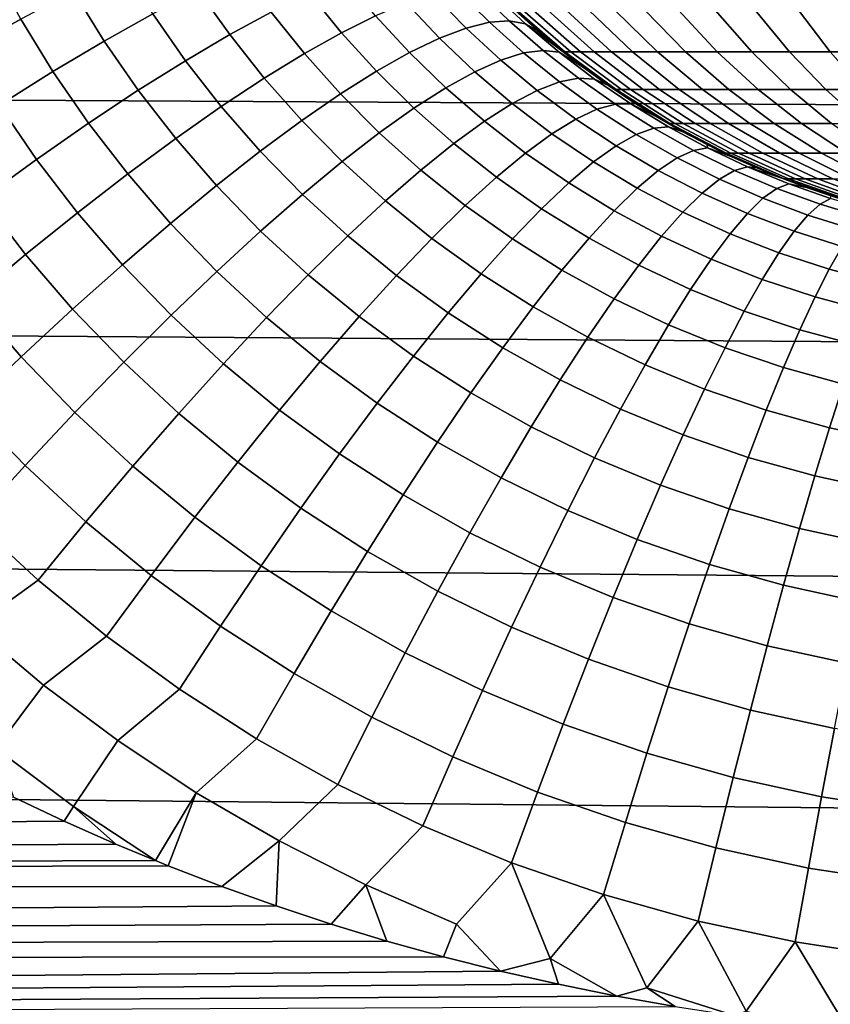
# Model space of a CAD drawing. Header units: metres. Extents: x -28 to 70, y -212 to 28.
# Tile 199 of 239: x 59.83 to 63.15, y -6.65 to -2.6. Entities that reach past the tile are written whole.
import ezdxf

# ---------------------------------------------------------------- set-up
doc = ezdxf.new("R2010")
doc.units = ezdxf.units.M
doc.layers.add('solid_10_261_102_XXX', color=7, linetype='CONTINUOUS')

msp = doc.modelspace()

# ---------------------------------------------------------------- linework, layer by layer
at = {"layer": 'solid_10_261_102_XXX'}
for points in [[(59.5, -1.960343, 94.096306), (68.738998, -1.992885, 94.099541), (68.738998, -2.983123, 94.223724), (59.5, -2.934609, 94.216469)], [(59.829369, -2.602611, 134.861557), (59.710854, -2.385004, 134.931595), (59.478016, -2.500512, 134.709686), (59.602112, -2.72914, 134.639862)], [(60.371616, -2.581158, 135.280914), (60.24992, -2.38583, 135.354279), (60.045639, -2.487995, 135.100067), (60.172256, -2.693042, 135.026886)], [(60.858112, -2.573409, 135.755615), (60.73283, -2.398752, 135.831284), (60.558765, -2.482908, 135.549469), (60.688183, -2.666002, 135.473923)], [(61.287231, -2.58968, 136.27655), (61.157921, -2.43422, 136.353439), (61.014935, -2.496027, 136.04924), (61.147491, -2.658671, 135.972397)], [(60.172256, -2.693042, 135.026886), (60.045639, -2.487995, 135.100067), (59.829369, -2.602611, 134.861557), (59.961617, -2.818038, 134.788544)], [(60.688183, -2.666002, 135.473923), (60.558765, -2.482908, 135.549469), (60.371616, -2.581158, 135.280914), (60.505943, -2.773376, 135.20549)], [(61.147491, -2.658671, 135.972397), (61.014935, -2.496027, 136.04924), (60.858112, -2.573409, 135.755615), (60.994743, -2.743938, 135.678818)], [(61.658955, -2.639391, 136.833908), (61.525143, -2.501733, 136.910828), (61.413311, -2.537286, 136.589859), (61.549385, -2.680906, 136.512863)], [(61.754646, -2.61562, 137.161133), (61.6222, -2.483189, 137.237991), (61.525143, -2.501733, 136.910828), (61.658955, -2.639391, 136.833908)], [(61.83601, -2.609701, 137.493011), (61.704037, -2.481739, 137.569794), (61.6222, -2.483189, 137.237991), (61.754646, -2.61562, 137.161133)], [(61.902664, -2.621665, 137.827988), (61.770264, -2.497391, 137.904709), (61.704037, -2.481739, 137.569794), (61.83601, -2.609701, 137.493011)], [(61.770264, -2.497391, 137.904709), (61.902664, -2.621665, 137.827988), (61.951847, -2.649326, 138.157806), (61.858978, -2.566223, 138.210754)], [(61.549385, -2.680906, 136.512863), (61.413311, -2.537286, 136.589859), (61.287231, -2.58968, 136.27655), (61.426449, -2.739969, 136.199509)], [(61.811985, -2.521826, 195.5), (62.01215, -2.700212, 195.5), (62.064571, -2.73641, 195.722488), (61.866669, -2.565681, 195.736359)], [(61.858978, -2.566223, 138.210754), (61.951847, -2.649326, 138.157806), (62.01215, -2.700212, 195.5), (61.811985, -2.521826, 195.5)], [(60.505943, -2.773376, 135.20549), (60.371616, -2.581158, 135.280914), (60.172256, -2.693042, 135.026886), (60.312244, -2.895027, 134.951569)], [(60.994743, -2.743938, 135.678818), (60.858112, -2.573409, 135.755615), (60.688183, -2.666002, 135.473923), (60.829704, -2.84508, 135.397156)], [(61.866669, -2.565681, 195.736359), (62.064571, -2.73641, 195.722488), (62.088566, -2.73641, 195.948608), (61.892155, -2.565681, 195.976578)], [(61.892155, -2.565681, 195.976578), (62.088566, -2.73641, 195.948608), (62.128643, -2.73641, 196.172424), (61.934731, -2.565681, 196.214355)], [(61.934731, -2.565681, 196.214355), (62.128643, -2.73641, 196.172424), (62.184601, -2.73641, 196.392822), (61.994179, -2.565681, 196.448486)], [(61.994179, -2.565681, 196.448486), (62.184601, -2.73641, 196.392822), (62.256157, -2.73641, 196.608658), (62.070194, -2.565681, 196.67778)], [(62.070194, -2.565681, 196.67778), (62.256157, -2.73641, 196.608658), (62.342941, -2.73641, 196.818832), (62.162392, -2.565681, 196.901062)], [(62.162392, -2.565681, 196.901062), (62.342941, -2.73641, 196.818832), (62.444515, -2.73641, 197.022278), (62.270298, -2.565681, 197.117188)], [(62.270298, -2.565681, 197.117188), (62.444515, -2.73641, 197.022278), (62.560356, -2.73641, 197.217957), (62.39336, -2.565681, 197.325058)], [(62.39336, -2.565681, 197.325058), (62.560356, -2.73641, 197.217957), (62.689873, -2.73641, 197.404846), (62.530952, -2.565681, 197.523605)], [(62.530952, -2.565681, 197.523605), (62.689873, -2.73641, 197.404846), (62.832405, -2.73641, 197.582016), (62.682373, -2.565681, 197.711823)], [(62.682373, -2.565681, 197.711823), (62.832405, -2.73641, 197.582016), (62.987228, -2.73641, 197.748566), (62.846844, -2.565681, 197.888748)], [(62.846844, -2.565681, 197.888748), (62.987228, -2.73641, 197.748566), (63.153549, -2.73641, 197.90361), (63.023533, -2.565681, 198.053467)], [(63.023533, -2.565681, 198.053467), (63.153549, -2.73641, 197.90361), (63.330517, -2.73641, 198.046402), (63.211533, -2.565681, 198.205154)], [(59.961617, -2.818038, 134.788544), (59.829369, -2.602611, 134.861557), (59.602112, -2.72914, 134.639862), (59.740681, -2.955563, 134.567032)], [(61.426449, -2.739969, 136.199509), (61.287231, -2.58968, 136.27655), (61.147491, -2.658671, 135.972397), (61.290718, -2.816306, 135.895294)], [(61.89465, -2.741623, 137.085175), (61.754646, -2.61562, 137.161133), (61.658955, -2.639391, 136.833908), (61.801071, -2.770874, 136.757782)], [(61.974827, -2.730931, 137.417236), (61.83601, -2.609701, 137.493011), (61.754646, -2.61562, 137.161133), (61.89465, -2.741623, 137.085175)], [(62.041225, -2.738846, 137.75238), (61.902664, -2.621665, 137.827988), (61.83601, -2.609701, 137.493011), (61.974827, -2.730931, 137.417236)], [(61.902664, -2.621665, 137.827988), (62.041225, -2.738846, 137.75238), (62.144482, -2.804104, 138.054611), (62.047012, -2.728589, 138.10585)], [(61.902664, -2.621665, 137.827988), (62.047012, -2.728589, 138.10585), (61.951847, -2.649326, 138.157806)], [(60.829704, -2.84508, 135.397156), (60.688183, -2.666002, 135.473923), (60.505943, -2.773376, 135.20549), (60.653145, -2.961627, 135.128754)], [(61.290718, -2.816306, 135.895294), (61.147491, -2.658671, 135.972397), (60.994743, -2.743938, 135.678818), (61.14283, -2.909558, 135.601639)], [(61.801071, -2.770874, 136.757782), (61.658955, -2.639391, 136.833908), (61.549385, -2.680906, 136.512863), (61.69453, -2.818546, 136.436584)], [(61.951847, -2.649326, 138.157806), (62.047012, -2.728589, 138.10585), (62.01215, -2.700212, 195.5)], [(60.312244, -2.895027, 134.951569), (60.172256, -2.693042, 135.026886), (59.961617, -2.818038, 134.788544), (60.10799, -3.030389, 134.713333)], [(61.69453, -2.818546, 136.436584), (61.549385, -2.680906, 136.512863), (61.426449, -2.739969, 136.199509), (61.575523, -2.884417, 136.123062)], [(62.01215, -2.700212, 195.5), (62.225384, -2.862753, 195.5), (62.274651, -2.891836, 195.707764), (62.064571, -2.73641, 195.722488)], [(62.047012, -2.728589, 138.10585), (62.144482, -2.804104, 138.054611), (62.225384, -2.862753, 195.5), (62.01215, -2.700212, 195.5)], [(61.14283, -2.909558, 135.601639), (60.994743, -2.743938, 135.678818), (60.829704, -2.84508, 135.397156), (60.983471, -3.019291, 135.319931)], [(61.575523, -2.884417, 136.123062), (61.426449, -2.739969, 136.199509), (61.290718, -2.816306, 135.895294), (61.444607, -2.968178, 135.81868)], [(62.041988, -2.860776, 137.010925), (61.89465, -2.741623, 137.085175), (61.801071, -2.770874, 136.757782), (61.951302, -2.895667, 136.683258)], [(62.120224, -2.845093, 137.343231), (61.974827, -2.730931, 137.417236), (61.89465, -2.741623, 137.085175), (62.041988, -2.860776, 137.010925)], [(62.185642, -2.848691, 137.67865), (62.041225, -2.738846, 137.75238), (61.974827, -2.730931, 137.417236), (62.120224, -2.845093, 137.343231)], [(62.041225, -2.738846, 137.75238), (62.185642, -2.848691, 137.67865), (62.243538, -2.875436, 138.004898), (62.144482, -2.804104, 138.054611)], [(62.064571, -2.73641, 195.722488), (62.274651, -2.891836, 195.707764), (62.297054, -2.891836, 195.918915), (62.088566, -2.73641, 195.948608)], [(62.088566, -2.73641, 195.948608), (62.297054, -2.891836, 195.918915), (62.33448, -2.891836, 196.12793), (62.128643, -2.73641, 196.172424)], [(62.128643, -2.73641, 196.172424), (62.33448, -2.891836, 196.12793), (62.386738, -2.891836, 196.33374), (62.184601, -2.73641, 196.392822)], [(62.184601, -2.73641, 196.392822), (62.386738, -2.891836, 196.33374), (62.453556, -2.891836, 196.535294), (62.256157, -2.73641, 196.608658)], [(62.256157, -2.73641, 196.608658), (62.453556, -2.891836, 196.535294), (62.534599, -2.891836, 196.731567), (62.342941, -2.73641, 196.818832)], [(62.342941, -2.73641, 196.818832), (62.534599, -2.891836, 196.731567), (62.629448, -2.891836, 196.921539), (62.444515, -2.73641, 197.022278)], [(62.444515, -2.73641, 197.022278), (62.629448, -2.891836, 196.921539), (62.737625, -2.891836, 197.104263), (62.560356, -2.73641, 197.217957)], [(62.560356, -2.73641, 197.217957), (62.737625, -2.891836, 197.104263), (62.85857, -2.891836, 197.278793), (62.689873, -2.73641, 197.404846)], [(62.689873, -2.73641, 197.404846), (62.85857, -2.891836, 197.278793), (62.991673, -2.891836, 197.444229), (62.832405, -2.73641, 197.582016)], [(62.832405, -2.73641, 197.582016), (62.991673, -2.891836, 197.444229), (63.136246, -2.891836, 197.599747), (62.987228, -2.73641, 197.748566)], [(62.987228, -2.73641, 197.748566), (63.136246, -2.891836, 197.599747), (63.291561, -2.891836, 197.744553), (63.153549, -2.73641, 197.90361)], [(63.153549, -2.73641, 197.90361), (63.291561, -2.891836, 197.744553), (63.456818, -2.891836, 197.877884), (63.330517, -2.73641, 198.046402)], [(60.653145, -2.961627, 135.128754), (60.505943, -2.773376, 135.20549), (60.312244, -2.895027, 134.951569), (60.465885, -3.093033, 134.874863)], [(61.951302, -2.895667, 136.683258), (61.801071, -2.770874, 136.757782), (61.69453, -2.818546, 136.436584), (61.848591, -2.949601, 136.361801)], [(60.10799, -3.030389, 134.713333), (59.961617, -2.818038, 134.788544), (59.740681, -2.955563, 134.567032), (59.894138, -3.178827, 134.491913)], [(61.444607, -2.968178, 135.81868), (61.290718, -2.816306, 135.895294), (61.14283, -2.909558, 135.601639), (61.302387, -3.069439, 135.524887)], [(61.848591, -2.949601, 136.361801), (61.69453, -2.818546, 136.436584), (61.575523, -2.884417, 136.123062), (61.734325, -3.022328, 136.048019)], [(62.144482, -2.804104, 138.054611), (62.243538, -2.875436, 138.004898), (62.225384, -2.862753, 195.5)], [(60.983471, -3.019291, 135.319931), (60.829704, -2.84508, 135.397156), (60.653145, -2.961627, 135.128754), (60.813393, -3.144992, 135.051468)], [(62.196411, -2.972647, 136.939102), (62.041988, -2.860776, 137.010925), (61.951302, -2.895667, 136.683258), (62.109421, -3.013244, 136.611115)], [(62.271919, -2.951852, 137.271774), (62.120224, -2.845093, 137.343231), (62.041988, -2.860776, 137.010925), (62.196411, -2.972647, 136.939102)], [(62.335598, -2.950956, 137.607544), (62.185642, -2.848691, 137.67865), (62.120224, -2.845093, 137.343231), (62.271919, -2.951852, 137.271774)], [(62.185642, -2.848691, 137.67865), (62.335598, -2.950956, 137.607544), (62.343777, -2.942469, 137.957001), (62.243538, -2.875436, 138.004898)], [(62.225384, -2.862753, 195.5), (62.450436, -3.008494, 195.5), (62.495728, -3.031089, 195.692261), (62.274651, -2.891836, 195.707764)], [(62.343777, -2.942469, 137.957001), (62.445015, -3.005266, 137.910919), (62.450436, -3.008494, 195.5), (62.225384, -2.862753, 195.5)], [(62.243538, -2.875436, 138.004898), (62.343777, -2.942469, 137.957001), (62.225384, -2.862753, 195.5)], [(60.465885, -3.093033, 134.874863), (60.312244, -2.895027, 134.951569), (60.10799, -3.030389, 134.713333), (60.268803, -3.238685, 134.636658)], [(61.302387, -3.069439, 135.524887), (61.14283, -2.909558, 135.601639), (60.983471, -3.019291, 135.319931), (61.14954, -3.187726, 135.243027)], [(61.734325, -3.022328, 136.048019), (61.575523, -2.884417, 136.123062), (61.444607, -2.968178, 135.81868), (61.609051, -3.113507, 135.743408)], [(62.109421, -3.013244, 136.611115), (61.951302, -2.895667, 136.683258), (61.848591, -2.949601, 136.361801), (62.011356, -3.073453, 136.289307)], [(62.274651, -2.891836, 195.707764), (62.495728, -3.031089, 195.692261), (62.516464, -3.031089, 195.88768), (62.297054, -2.891836, 195.918915)], [(62.297054, -2.891836, 195.918915), (62.516464, -3.031089, 195.88768), (62.551098, -3.031089, 196.0811), (62.33448, -2.891836, 196.12793)], [(62.33448, -2.891836, 196.12793), (62.551098, -3.031089, 196.0811), (62.599457, -3.031089, 196.271561), (62.386738, -2.891836, 196.33374)], [(62.386738, -2.891836, 196.33374), (62.599457, -3.031089, 196.271561), (62.661293, -3.031089, 196.458084), (62.453556, -2.891836, 196.535294)], [(62.453556, -2.891836, 196.535294), (62.661293, -3.031089, 196.458084), (62.73629, -3.031089, 196.639709), (62.534599, -2.891836, 196.731567)], [(62.534599, -2.891836, 196.731567), (62.73629, -3.031089, 196.639709), (62.824066, -3.031089, 196.815521), (62.629448, -2.891836, 196.921539)], [(62.629448, -2.891836, 196.921539), (62.824066, -3.031089, 196.815521), (62.924175, -3.031089, 196.984619), (62.737625, -2.891836, 197.104263)], [(62.737625, -2.891836, 197.104263), (62.924175, -3.031089, 196.984619), (63.036098, -3.031089, 197.146133), (62.85857, -2.891836, 197.278793)], [(62.85857, -2.891836, 197.278793), (63.036098, -3.031089, 197.146133), (63.159275, -3.031089, 197.29924), (62.991673, -2.891836, 197.444229)], [(62.991673, -2.891836, 197.444229), (63.159275, -3.031089, 197.29924), (63.293068, -3.031089, 197.443161), (63.136246, -2.891836, 197.599747)], [(63.136246, -2.891836, 197.599747), (63.293068, -3.031089, 197.443161), (63.436798, -3.031089, 197.577148), (63.291561, -2.891836, 197.744553)], [(59.5, -2.934609, 94.216469), (68.738998, -2.983123, 94.223724), (68.738998, -3.965933, 94.397156), (59.5, -3.901806, 94.384293)], [(62.011356, -3.073453, 136.289307), (61.848591, -2.949601, 136.361801), (61.734325, -3.022328, 136.048019), (61.902679, -3.152993, 135.975204)], [(62.429607, -3.050865, 137.203598), (62.271919, -2.951852, 137.271774), (62.196411, -2.972647, 136.939102), (62.357628, -3.076797, 136.870514)], [(62.490765, -3.045397, 137.539795), (62.335598, -2.950956, 137.607544), (62.271919, -2.951852, 137.271774), (62.429607, -3.050865, 137.203598)], [(62.335598, -2.950956, 137.607544), (62.445015, -3.005266, 137.910919), (62.343777, -2.942469, 137.957001)], [(62.335598, -2.950956, 137.607544), (62.490765, -3.045397, 137.539795), (62.546715, -3.063685, 137.867233), (62.445015, -3.005266, 137.910919)], [(59.894138, -3.178827, 134.491913), (59.740681, -2.955563, 134.567032), (59.510483, -3.104972, 134.363358), (59.67168, -3.33965, 134.288315)], [(60.813393, -3.144992, 135.051468), (60.653145, -2.961627, 135.128754), (60.465885, -3.093033, 134.874863), (60.633381, -3.286073, 134.797531)], [(61.609051, -3.113507, 135.743408), (61.444607, -2.968178, 135.81868), (61.302387, -3.069439, 135.524887), (61.473347, -3.222713, 135.449371)], [(62.357628, -3.076797, 136.870514), (62.196411, -2.972647, 136.939102), (62.109421, -3.013244, 136.611115), (62.275158, -3.123071, 136.542099)], [(60.268803, -3.238685, 134.636658), (60.10799, -3.030389, 134.713333), (59.894138, -3.178827, 134.491913), (60.06282, -3.397902, 134.415253)], [(61.14954, -3.187726, 135.243027), (60.983471, -3.019291, 135.319931), (60.813393, -3.144992, 135.051468), (60.986767, -3.322487, 134.974442)], [(61.902679, -3.152993, 135.975204), (61.734325, -3.022328, 136.048019), (61.609051, -3.113507, 135.743408), (61.783894, -3.251493, 135.670273)], [(62.275158, -3.123071, 136.542099), (62.109421, -3.013244, 136.611115), (62.011356, -3.073453, 136.289307), (62.182583, -3.189472, 136.219894)], [(62.445015, -3.005266, 137.910919), (62.546715, -3.063685, 137.867233), (62.450436, -3.008494, 195.5)], [(62.450436, -3.008494, 195.5), (62.685982, -3.13658, 195.5), (62.72657, -3.153391, 195.676086), (62.495728, -3.031089, 195.692261)], [(62.546715, -3.063685, 137.867233), (62.648701, -3.117843, 137.82579), (62.685982, -3.13658, 195.5), (62.450436, -3.008494, 195.5)], [(62.495728, -3.031089, 195.692261), (62.72657, -3.153391, 195.676086), (62.74556, -3.153391, 195.855057), (62.516464, -3.031089, 195.88768)], [(62.516464, -3.031089, 195.88768), (62.74556, -3.153391, 195.855057), (62.777279, -3.153391, 196.032196), (62.551098, -3.031089, 196.0811)], [(62.551098, -3.031089, 196.0811), (62.777279, -3.153391, 196.032196), (62.821568, -3.153391, 196.206635), (62.599457, -3.031089, 196.271561)], [(62.599457, -3.031089, 196.271561), (62.821568, -3.153391, 196.206635), (62.878201, -3.153391, 196.377457), (62.661293, -3.031089, 196.458084)], [(62.661293, -3.031089, 196.458084), (62.878201, -3.153391, 196.377457), (62.946888, -3.153391, 196.543808), (62.73629, -3.031089, 196.639709)], [(62.73629, -3.031089, 196.639709), (62.946888, -3.153391, 196.543808), (63.027279, -3.153391, 196.704819), (62.824066, -3.031089, 196.815521)], [(62.824066, -3.031089, 196.815521), (63.027279, -3.153391, 196.704819), (63.118961, -3.153391, 196.85968), (62.924175, -3.031089, 196.984619)], [(62.924175, -3.031089, 196.984619), (63.118961, -3.153391, 196.85968), (63.22147, -3.153391, 197.007614), (63.036098, -3.031089, 197.146133)], [(63.036098, -3.031089, 197.146133), (63.22147, -3.153391, 197.007614), (63.334278, -3.153391, 197.147827), (63.159275, -3.031089, 197.29924)], [(61.473347, -3.222713, 135.449371), (61.302387, -3.069439, 135.524887), (61.14954, -3.187726, 135.243027), (61.327847, -3.349435, 135.167297)], [(62.182583, -3.189472, 136.219894), (62.011356, -3.073453, 136.289307), (61.902679, -3.152993, 135.975204), (62.080338, -3.275689, 135.905396)], [(62.592937, -3.141789, 137.139404), (62.429607, -3.050865, 137.203598), (62.357628, -3.076797, 136.870514), (62.525291, -3.172781, 136.805862)], [(62.650784, -3.131771, 137.476089), (62.490765, -3.045397, 137.539795), (62.429607, -3.050865, 137.203598), (62.592937, -3.141789, 137.139404)], [(62.490765, -3.045397, 137.539795), (62.650784, -3.131771, 137.476089), (62.648701, -3.117843, 137.82579), (62.546715, -3.063685, 137.867233)], [(60.633381, -3.286073, 134.797531), (60.465885, -3.093033, 134.874863), (60.268803, -3.238685, 134.636658), (60.444283, -3.441876, 134.55928)], [(61.783894, -3.251493, 135.670273), (61.609051, -3.113507, 135.743408), (61.473347, -3.222713, 135.449371), (61.655556, -3.368492, 135.375931)], [(62.525291, -3.172781, 136.805862), (62.357628, -3.076797, 136.870514), (62.275158, -3.123071, 136.542099), (62.448162, -3.224603, 136.476974)], [(60.986767, -3.322487, 134.974442), (60.813393, -3.144992, 135.051468), (60.633381, -3.286073, 134.797531), (60.814838, -3.473092, 134.720352)], [(62.080338, -3.275689, 135.905396), (61.902679, -3.152993, 135.975204), (61.783894, -3.251493, 135.670273), (61.968899, -3.38132, 135.600082)], [(62.448162, -3.224603, 136.476974), (62.275158, -3.123071, 136.542099), (62.182583, -3.189472, 136.219894), (62.361912, -3.297012, 136.154312)], [(62.761501, -3.224283, 137.079865), (62.592937, -3.141789, 137.139404), (62.525291, -3.172781, 136.805862), (62.698978, -3.260155, 136.745804)], [(62.815273, -3.209842, 137.417053), (62.650784, -3.131771, 137.476089), (62.592937, -3.141789, 137.139404), (62.761501, -3.224283, 137.079865)], [(62.648701, -3.117843, 137.82579), (62.750896, -3.167893, 137.786819), (62.685982, -3.13658, 195.5)], [(62.650784, -3.131771, 137.476089), (62.750896, -3.167893, 137.786819), (62.648701, -3.117843, 137.82579)], [(62.650784, -3.131771, 137.476089), (62.815273, -3.209842, 137.417053), (62.85313, -3.213933, 137.750351), (62.750896, -3.167893, 137.786819)], [(62.685982, -3.13658, 195.5), (62.930641, -3.246258, 195.5), (62.965881, -3.258058, 195.659317), (62.72657, -3.153391, 195.676086)], [(62.750896, -3.167893, 137.786819), (62.85313, -3.213933, 137.750351), (62.930641, -3.246258, 195.5), (62.685982, -3.13658, 195.5)], [(62.72657, -3.153391, 195.676086), (62.965881, -3.258058, 195.659317), (62.983063, -3.258058, 195.821228), (62.74556, -3.153391, 195.855057)], [(62.74556, -3.153391, 195.855057), (62.983063, -3.258058, 195.821228), (63.011761, -3.258058, 195.981506), (62.777279, -3.153391, 196.032196)], [(62.777279, -3.153391, 196.032196), (63.011761, -3.258058, 195.981506), (63.05183, -3.258058, 196.139328), (62.821568, -3.153391, 196.206635)], [(62.821568, -3.153391, 196.206635), (63.05183, -3.258058, 196.139328), (63.103069, -3.258058, 196.293884), (62.878201, -3.153391, 196.377457)], [(62.878201, -3.153391, 196.377457), (63.103069, -3.258058, 196.293884), (63.165215, -3.258058, 196.444382), (62.946888, -3.153391, 196.543808)], [(62.946888, -3.153391, 196.543808), (63.165215, -3.258058, 196.444382), (63.237949, -3.258058, 196.590057), (63.027279, -3.153391, 196.704819)], [(63.027279, -3.153391, 196.704819), (63.237949, -3.258058, 196.590057), (63.3209, -3.258058, 196.730179), (63.118961, -3.153391, 196.85968)], [(63.118961, -3.153391, 196.85968), (63.3209, -3.258058, 196.730179), (63.413643, -3.258058, 196.864014), (63.22147, -3.153391, 197.007614)], [(60.06282, -3.397902, 134.415253), (59.894138, -3.178827, 134.491913), (59.67168, -3.33965, 134.288315), (59.848896, -3.56994, 134.2117)], [(61.327847, -3.349435, 135.167297), (61.14954, -3.187726, 135.243027), (60.986767, -3.322487, 134.974442), (61.173233, -3.493081, 134.898483)], [(62.361912, -3.297012, 136.154312), (62.182583, -3.189472, 136.219894), (62.080338, -3.275689, 135.905396), (62.266945, -3.389671, 135.839371)], [(62.698978, -3.260155, 136.745804), (62.525291, -3.172781, 136.805862), (62.448162, -3.224603, 136.476974), (62.627995, -3.31729, 136.416412)], [(61.655556, -3.368492, 135.375931), (61.473347, -3.222713, 135.449371), (61.327847, -3.349435, 135.167297), (61.518261, -3.503443, 135.093552)], [(62.627995, -3.31729, 136.416412), (62.448162, -3.224603, 136.476974), (62.361912, -3.297012, 136.154312), (62.548882, -3.395421, 136.093246)], [(62.934875, -3.298016, 137.025604), (62.761501, -3.224283, 137.079865), (62.698978, -3.260155, 136.745804), (62.878231, -3.338485, 136.69101)], [(62.983826, -3.279379, 137.363312), (62.815273, -3.209842, 137.417053), (62.761501, -3.224283, 137.079865), (62.934875, -3.298016, 137.025604)], [(62.815273, -3.209842, 137.417053), (62.983826, -3.279379, 137.363312), (63.05722, -3.294449, 137.685165), (62.955261, -3.256073, 137.716415)], [(62.815273, -3.209842, 137.417053), (62.955261, -3.256073, 137.716415), (62.85313, -3.213933, 137.750351)], [(62.85313, -3.213933, 137.750351), (62.955261, -3.256073, 137.716415), (62.930641, -3.246258, 195.5)], [(60.444283, -3.441876, 134.55928), (60.268803, -3.238685, 134.636658), (60.06282, -3.397902, 134.415253), (60.246979, -3.611673, 134.33783)], [(61.968899, -3.38132, 135.600082), (61.783894, -3.251493, 135.670273), (61.655556, -3.368492, 135.375931), (61.848785, -3.505871, 135.305374)], [(62.266945, -3.389671, 135.839371), (62.080338, -3.275689, 135.905396), (61.968899, -3.38132, 135.600082), (62.1637, -3.502146, 135.533615)], [(62.878231, -3.338485, 136.69101), (62.698978, -3.260155, 136.745804), (62.627995, -3.31729, 136.416412), (62.814159, -3.4006, 136.361115)], [(62.930641, -3.246258, 195.5), (63.18298, -3.336887, 195.5), (63.21233, -3.344505, 195.642044), (62.965881, -3.258058, 195.659317)], [(63.05722, -3.294449, 137.685165), (63.158825, -3.329147, 137.656555), (63.18298, -3.336887, 195.5), (62.930641, -3.246258, 195.5)], [(62.955261, -3.256073, 137.716415), (63.05722, -3.294449, 137.685165), (62.930641, -3.246258, 195.5)], [(62.965881, -3.258058, 195.659317), (63.21233, -3.344505, 195.642044), (63.227646, -3.344505, 195.786407), (62.983063, -3.258058, 195.821228)], [(62.983063, -3.258058, 195.821228), (63.227646, -3.344505, 195.786407), (63.253231, -3.344505, 195.929306), (63.011761, -3.258058, 195.981506)], [(63.011761, -3.258058, 195.981506), (63.253231, -3.344505, 195.929306), (63.28896, -3.344505, 196.070007), (63.05183, -3.258058, 196.139328)], [(63.05183, -3.258058, 196.139328), (63.28896, -3.344505, 196.070007), (63.334644, -3.344505, 196.207809), (63.103069, -3.258058, 196.293884)], [(63.103069, -3.258058, 196.293884), (63.334644, -3.344505, 196.207809), (63.390049, -3.344505, 196.341995), (63.165215, -3.258058, 196.444382)], [(60.814838, -3.473092, 134.720352), (60.633381, -3.286073, 134.797531), (60.444283, -3.441876, 134.55928), (60.634548, -3.638837, 134.481979)], [(62.548882, -3.395421, 136.093246), (62.361912, -3.297012, 136.154312), (62.266945, -3.389671, 135.839371), (62.462006, -3.494184, 135.777832)], [(63.11261, -3.362666, 136.977264), (62.934875, -3.298016, 137.025604), (62.878231, -3.338485, 136.69101), (63.062561, -3.407357, 136.642166)], [(63.156036, -3.340158, 137.315506), (62.983826, -3.279379, 137.363312), (62.934875, -3.298016, 137.025604), (63.11261, -3.362666, 136.977264)], [(62.983826, -3.279379, 137.363312), (63.156036, -3.340158, 137.315506), (63.158825, -3.329147, 137.656555), (63.05722, -3.294449, 137.685165)], [(59.848896, -3.56994, 134.2117), (59.67168, -3.33965, 134.288315), (59.441666, -3.512105, 134.103531), (59.628033, -3.753995, 134.026932)], [(61.173233, -3.493081, 134.898483), (60.986767, -3.322487, 134.974442), (60.814838, -3.473092, 134.720352), (61.010227, -3.65298, 134.644211)], [(61.518261, -3.503443, 135.093552), (61.327847, -3.349435, 135.167297), (61.173233, -3.493081, 134.898483), (61.372658, -3.655718, 134.824463)], [(62.814159, -3.4006, 136.361115), (62.627995, -3.31729, 136.416412), (62.548882, -3.395421, 136.093246), (62.742962, -3.484068, 136.037445)], [(63.062561, -3.407357, 136.642166), (62.878231, -3.338485, 136.69101), (62.814159, -3.4006, 136.361115), (63.00613, -3.474021, 136.311768)], [(63.331455, -3.391973, 137.274124), (63.156036, -3.340158, 137.315506), (63.11261, -3.362666, 136.977264), (63.294193, -3.417938, 136.93541)], [(60.246979, -3.611673, 134.33783), (60.06282, -3.397902, 134.415253), (59.848896, -3.56994, 134.2117), (60.042393, -3.79467, 134.134232)], [(61.848785, -3.505871, 135.305374), (61.655556, -3.368492, 135.375931), (61.518261, -3.503443, 135.093552), (61.720562, -3.648759, 135.022644)], [(62.1637, -3.502146, 135.533615), (61.968899, -3.38132, 135.600082), (61.848785, -3.505871, 135.305374), (62.052662, -3.633911, 135.23848)], [(62.462006, -3.494184, 135.777832), (62.266945, -3.389671, 135.839371), (62.1637, -3.502146, 135.533615), (62.367779, -3.613117, 135.471603)], [(62.742962, -3.484068, 136.037445), (62.548882, -3.395421, 136.093246), (62.462006, -3.494184, 135.777832), (62.664967, -3.588501, 135.721527)], [(63.294193, -3.417938, 136.93541), (63.11261, -3.362666, 136.977264), (63.062561, -3.407357, 136.642166), (63.2514, -3.46638, 136.599823)], [(63.00613, -3.474021, 136.311768), (62.814159, -3.4006, 136.361115), (62.742962, -3.484068, 136.037445), (62.943581, -3.562347, 135.987595)], [(63.2514, -3.46638, 136.599823), (63.062561, -3.407357, 136.642166), (63.00613, -3.474021, 136.311768), (63.203274, -3.537072, 136.268951)], [(60.634548, -3.638837, 134.481979), (60.444283, -3.441876, 134.55928), (60.246979, -3.611673, 134.33783), (60.446747, -3.818949, 134.260422)], [(61.010227, -3.65298, 134.644211), (60.814838, -3.473092, 134.720352), (60.634548, -3.638837, 134.481979), (60.839588, -3.828386, 134.40564)], [(63.203274, -3.537072, 136.268951), (63.00613, -3.474021, 136.311768), (62.943581, -3.562347, 135.987595), (63.15004, -3.629685, 135.944321)], [(61.372658, -3.655718, 134.824463), (61.173233, -3.493081, 134.898483), (61.010227, -3.65298, 134.644211), (61.219425, -3.824602, 134.569916)], [(61.720562, -3.648759, 135.022644), (61.518261, -3.503443, 135.093552), (61.372658, -3.655718, 134.824463), (61.584824, -3.809319, 134.753204)], [(62.052662, -3.633911, 135.23848), (61.848785, -3.505871, 135.305374), (61.720562, -3.648759, 135.022644), (61.934353, -3.784352, 134.955338)], [(62.367779, -3.613117, 135.471603), (62.1637, -3.502146, 135.533615), (62.052662, -3.633911, 135.23848), (62.26664, -3.751664, 135.17601)], [(62.664967, -3.588501, 135.721527), (62.462006, -3.494184, 135.777832), (62.367779, -3.613117, 135.471603), (62.58054, -3.71341, 135.414825)], [(62.943581, -3.562347, 135.987595), (62.742962, -3.484068, 136.037445), (62.664967, -3.588501, 135.721527), (62.875202, -3.671922, 135.671188)], [(63.404846, -3.589322, 136.233109), (63.203274, -3.537072, 136.268951), (63.15004, -3.629685, 135.944321), (63.361515, -3.685566, 135.908066)], [(60.042393, -3.79467, 134.134232), (59.848896, -3.56994, 134.2117), (59.628033, -3.753995, 134.026932), (59.831478, -3.990012, 133.949432)], [(62.875202, -3.671922, 135.671188), (62.664967, -3.588501, 135.721527), (62.58054, -3.71341, 135.414825), (62.801315, -3.802234, 135.364029)], [(63.15004, -3.629685, 135.944321), (62.943581, -3.562347, 135.987595), (62.875202, -3.671922, 135.671188), (63.091949, -3.743785, 135.627457)], [(60.446747, -3.818949, 134.260422), (60.246979, -3.611673, 134.33783), (60.042393, -3.79467, 134.134232), (60.252312, -4.012586, 134.056717)], [(60.839588, -3.828386, 134.40564), (60.634548, -3.638837, 134.481979), (60.446747, -3.818949, 134.260422), (60.662117, -4.018478, 134.183899)], [(62.26664, -3.751664, 135.17601), (62.052662, -3.633911, 135.23848), (61.934353, -3.784352, 134.955338), (62.159058, -3.909179, 134.892441)], [(62.58054, -3.71341, 135.414825), (62.367779, -3.613117, 135.471603), (62.26664, -3.751664, 135.17601), (62.490078, -3.858212, 135.118774)], [(63.361515, -3.685566, 135.908066), (63.15004, -3.629685, 135.944321), (63.091949, -3.743785, 135.627457), (63.314293, -3.803492, 135.590805)], [(61.219425, -3.824602, 134.569916), (61.010227, -3.65298, 134.644211), (60.839588, -3.828386, 134.40564), (61.059277, -4.009309, 134.3311)], [(61.584824, -3.809319, 134.753204), (61.372658, -3.655718, 134.824463), (61.219425, -3.824602, 134.569916), (61.442207, -3.986798, 134.498337)], [(61.934353, -3.784352, 134.955338), (61.720562, -3.648759, 135.022644), (61.584824, -3.809319, 134.753204), (61.809319, -3.952765, 134.685532)], [(63.091949, -3.743785, 135.627457), (62.875202, -3.671922, 135.671188), (62.801315, -3.802234, 135.364029), (63.02927, -3.87884, 135.319855)], [(62.801315, -3.802234, 135.364029), (62.58054, -3.71341, 135.414825), (62.490078, -3.858212, 135.118774), (62.722263, -3.952675, 135.06752)], [(59.831478, -3.990012, 133.949432), (59.628033, -3.753995, 134.026932), (59.40126, -3.949208, 133.861816), (59.615223, -4.196787, 133.784271)], [(62.490078, -3.858212, 135.118774), (62.26664, -3.751664, 135.17601), (62.159058, -3.909179, 134.892441), (62.394001, -4.02223, 134.834763)], [(63.314293, -3.803492, 135.590805), (63.091949, -3.743785, 135.627457), (63.02927, -3.87884, 135.319855), (63.263405, -3.942547, 135.282791)], [(60.252312, -4.012586, 134.056717), (60.042393, -3.79467, 134.134232), (59.831478, -3.990012, 133.949432), (60.052143, -4.218843, 133.871811)], [(62.159058, -3.909179, 134.892441), (61.934353, -3.784352, 134.955338), (61.809319, -3.952765, 134.685532), (62.045536, -4.084924, 134.622223)], [(63.02927, -3.87884, 135.319855), (62.801315, -3.802234, 135.364029), (62.722263, -3.952675, 135.06752), (62.962296, -4.034218, 135.022919)], [(60.662117, -4.018478, 134.183899), (60.446747, -3.818949, 134.260422), (60.252312, -4.012586, 134.056717), (60.478642, -4.222369, 133.980042)], [(61.059277, -4.009309, 134.3311), (60.839588, -3.828386, 134.40564), (60.662117, -4.018478, 134.183899), (60.89296, -4.208974, 134.109131)], [(61.442207, -3.986798, 134.498337), (61.219425, -3.824602, 134.569916), (61.059277, -4.009309, 134.3311), (61.293381, -4.180369, 134.259232)], [(61.809319, -3.952765, 134.685532), (61.584824, -3.809319, 134.753204), (61.442207, -3.986798, 134.498337), (61.67815, -4.138364, 134.430298)], [(62.722263, -3.952675, 135.06752), (62.490078, -3.858212, 135.118774), (62.394001, -4.02223, 134.834763), (62.638416, -4.122541, 134.783066)], [(63.263405, -3.942547, 135.282791), (63.02927, -3.87884, 135.319855), (62.962296, -4.034218, 135.022919), (63.209087, -4.102083, 134.985489)], [(59.5, -3.901806, 94.384293), (68.738998, -3.965933, 94.397156), (68.738998, -4.938868, 94.6194), (59.5, -4.859603, 94.599373)], [(62.394001, -4.02223, 134.834763), (62.159058, -3.909179, 134.892441), (62.045536, -4.084924, 134.622223), (62.292759, -4.204699, 134.564102)], [(62.045536, -4.084924, 134.622223), (61.809319, -3.952765, 134.685532), (61.67815, -4.138364, 134.430298), (61.926605, -4.27808, 134.366592)], [(62.962296, -4.034218, 135.022919), (62.722263, -3.952675, 135.06752), (62.638416, -4.122541, 134.783066), (62.891342, -4.209194, 134.738068)], [(60.052143, -4.218843, 133.871811), (59.831478, -3.990012, 133.949432), (59.615223, -4.196787, 133.784271), (59.847183, -4.436756, 133.706589)], [(61.67815, -4.138364, 134.430298), (61.442207, -3.986798, 134.498337), (61.293381, -4.180369, 134.259232), (61.541454, -4.340282, 134.190842)], [(60.478642, -4.222369, 133.980042), (60.252312, -4.012586, 134.056717), (60.052143, -4.218843, 133.871811), (60.290016, -4.439106, 133.794983)], [(60.89296, -4.208974, 134.109131), (60.662117, -4.018478, 134.183899), (60.478642, -4.222369, 133.980042), (60.721252, -4.422666, 133.90506)], [(61.293381, -4.180369, 134.259232), (61.059277, -4.009309, 134.3311), (60.89296, -4.208974, 134.109131), (61.139034, -4.389127, 134.036987)], [(62.638416, -4.122541, 134.783066), (62.394001, -4.02223, 134.834763), (62.292759, -4.204699, 134.564102), (62.550171, -4.31104, 134.512009)], [(63.209087, -4.102083, 134.985489), (62.962296, -4.034218, 135.022919), (62.891342, -4.209194, 134.738068), (63.151592, -4.281353, 134.700256)], [(62.292759, -4.204699, 134.564102), (62.045536, -4.084924, 134.622223), (61.926605, -4.27808, 134.366592), (62.186821, -4.404765, 134.308075)], [(62.891342, -4.209194, 134.738068), (62.638416, -4.122541, 134.783066), (62.550171, -4.31104, 134.512009), (62.816738, -4.402951, 134.466614)], [(63.461468, -4.155606, 134.95575), (63.209087, -4.102083, 134.985489), (63.151592, -4.281353, 134.700256), (63.417912, -4.338289, 134.670227)], [(61.926605, -4.27808, 134.366592), (61.67815, -4.138364, 134.430298), (61.541454, -4.340282, 134.190842), (61.802826, -4.487743, 134.12677)], [(59.847183, -4.436756, 133.706589), (59.615223, -4.196787, 133.784271), (59.394634, -4.41403, 133.639557), (59.63839, -4.665308, 133.561783)], [(61.541454, -4.340282, 134.190842), (61.293381, -4.180369, 134.259232), (61.139034, -4.389127, 134.036987), (61.399876, -4.557575, 133.968277)], [(62.550171, -4.31104, 134.512009), (62.292759, -4.204699, 134.564102), (62.186821, -4.404765, 134.308075), (62.457932, -4.51729, 134.255585)], [(60.290016, -4.439106, 133.794983), (60.052143, -4.218843, 133.871811), (59.847183, -4.436756, 133.706589), (60.097126, -4.667676, 133.629623)], [(60.721252, -4.422666, 133.90506), (60.478642, -4.222369, 133.980042), (60.290016, -4.439106, 133.794983), (60.544956, -4.649385, 133.719818)], [(61.139034, -4.389127, 134.036987), (60.89296, -4.208974, 134.109131), (60.721252, -4.422666, 133.90506), (60.979889, -4.612097, 133.832642)], [(63.151592, -4.281353, 134.700256), (62.891342, -4.209194, 134.738068), (62.816738, -4.402951, 134.466614), (63.09119, -4.47952, 134.428452)], [(62.186821, -4.404765, 134.308075), (61.926605, -4.27808, 134.366592), (61.802826, -4.487743, 134.12677), (62.076691, -4.621494, 134.067886)], [(63.417912, -4.338289, 134.670227), (63.151592, -4.281353, 134.700256), (63.09119, -4.47952, 134.428452), (63.372181, -4.539959, 134.398132)], [(62.816738, -4.402951, 134.466614), (62.550171, -4.31104, 134.512009), (62.457932, -4.51729, 134.255585), (62.738831, -4.614582, 134.209824)], [(61.802826, -4.487743, 134.12677), (61.541454, -4.340282, 134.190842), (61.399876, -4.557575, 133.968277), (61.67477, -4.712935, 133.90387)], [(61.399876, -4.557575, 133.968277), (61.139034, -4.389127, 134.036987), (60.979889, -4.612097, 133.832642), (61.25407, -4.789227, 133.763641)], [(62.457932, -4.51729, 134.255585), (62.186821, -4.404765, 134.308075), (62.076691, -4.621494, 134.067886), (62.362133, -4.740328, 134.01503)], [(63.09119, -4.47952, 134.428452), (62.816738, -4.402951, 134.466614), (62.738831, -4.614582, 134.209824), (63.028168, -4.695659, 134.171341)], [(60.097126, -4.667676, 133.629623), (59.847183, -4.436756, 133.706589), (59.63839, -4.665308, 133.561783), (59.900871, -4.907012, 133.484711)], [(60.544956, -4.649385, 133.719818), (60.290016, -4.439106, 133.794983), (60.097126, -4.667676, 133.629623), (60.364895, -4.888073, 133.554276)], [(60.979889, -4.612097, 133.832642), (60.721252, -4.422666, 133.90506), (60.544956, -4.649385, 133.719818), (60.816696, -4.848237, 133.647171)], [(62.076691, -4.621494, 134.067886), (61.802826, -4.487743, 134.12677), (61.67477, -4.712935, 133.90387), (61.962875, -4.853873, 133.844635)], [(63.372181, -4.539959, 134.398132), (63.09119, -4.47952, 134.428452), (63.028168, -4.695659, 134.171341), (63.324493, -4.759672, 134.140747)], [(62.738831, -4.614582, 134.209824), (62.457932, -4.51729, 134.255585), (62.362133, -4.740328, 134.01503), (62.657986, -4.843099, 133.968918)], [(61.67477, -4.712935, 133.90387), (61.399876, -4.557575, 133.968277), (61.25407, -4.789227, 133.763641), (61.543037, -4.952603, 133.698929)], [(60.816696, -4.848237, 133.647171), (60.544956, -4.649385, 133.719818), (60.364895, -4.888073, 133.554276), (60.650211, -5.096443, 133.481415)], [(61.25407, -4.789227, 133.763641), (60.979889, -4.612097, 133.832642), (60.816696, -4.848237, 133.647171), (61.104721, -5.034158, 133.577911)], [(62.362133, -4.740328, 134.01503), (62.076691, -4.621494, 134.067886), (61.962875, -4.853873, 133.844635), (62.263226, -4.979112, 133.791428)], [(63.028168, -4.695659, 134.171341), (62.738831, -4.614582, 134.209824), (62.657986, -4.843099, 133.968918), (62.962811, -4.92876, 133.93013)], [(59.900871, -4.907012, 133.484711), (59.63839, -4.665308, 133.561783), (59.368793, -4.846497, 133.4552), (59.636333, -5.098199, 133.378784)], [(60.364895, -4.888073, 133.554276), (60.097126, -4.667676, 133.629623), (59.900871, -4.907012, 133.484711), (60.181911, -5.137615, 133.40921)], [(61.962875, -4.853873, 133.844635), (61.67477, -4.712935, 133.90387), (61.543037, -4.952603, 133.698929), (61.845909, -5.100817, 133.639359)], [(63.324493, -4.759672, 134.140747), (63.028168, -4.695659, 134.171341), (62.962811, -4.92876, 133.93013), (63.27507, -4.996402, 133.899261)], [(62.657986, -4.843099, 133.968918), (62.362133, -4.740328, 134.01503), (62.263226, -4.979112, 133.791428), (62.574581, -5.087435, 133.744995)], [(61.543037, -4.952603, 133.698929), (61.25407, -4.789227, 133.763641), (61.104721, -5.034158, 133.577911), (61.408245, -5.205627, 133.512894)], [(61.104721, -5.034158, 133.577911), (60.816696, -4.848237, 133.647171), (60.650211, -5.096443, 133.481415), (60.95253, -5.291222, 133.411926)], [(62.263226, -4.979112, 133.791428), (61.962875, -4.853873, 133.844635), (61.845909, -5.100817, 133.639359), (62.161667, -5.232526, 133.585846)], [(62.962811, -4.92876, 133.93013), (62.657986, -4.843099, 133.968918), (62.574581, -5.087435, 133.744995), (62.895432, -5.177733, 133.705917)], [(59.5, -4.859603, 94.599373), (68.738998, -4.938868, 94.6194), (68.738998, -5.899505, 94.8899), (59.5, -5.805694, 94.861191)], [(60.650211, -5.096443, 133.481415), (60.364895, -4.888073, 133.554276), (60.181911, -5.137615, 133.40921), (60.481213, -5.355556, 133.336166)], [(60.181911, -5.137615, 133.40921), (59.900871, -4.907012, 133.484711), (59.636333, -5.098199, 133.378784), (59.922691, -5.338844, 133.303696)], [(63.27507, -4.996402, 133.899261), (62.962811, -4.92876, 133.93013), (62.895432, -5.177733, 133.705917), (63.22414, -5.249043, 133.67482)], [(61.845909, -5.100817, 133.639359), (61.543037, -4.952603, 133.698929), (61.408245, -5.205627, 133.512894), (61.726337, -5.361173, 133.453049)], [(62.574581, -5.087435, 133.744995), (62.263226, -4.979112, 133.791428), (62.161667, -5.232526, 133.585846), (62.489006, -5.346449, 133.539124)], [(61.408245, -5.205627, 133.512894), (61.104721, -5.034158, 133.577911), (60.95253, -5.291222, 133.411926), (61.271023, -5.470826, 133.346664)], [(60.95253, -5.291222, 133.411926), (60.650211, -5.096443, 133.481415), (60.481213, -5.355556, 133.336166), (60.798199, -5.559219, 133.266464)], [(62.895432, -5.177733, 133.705917), (62.574581, -5.087435, 133.744995), (62.489006, -5.346449, 133.539124), (62.82634, -5.441417, 133.499786)], [(59.922691, -5.338844, 133.303696), (59.636333, -5.098199, 133.378784), (59.427895, -5.348702, 133.278076), (59.727249, -5.59959, 133.202911)], [(62.161667, -5.232526, 133.585846), (61.845909, -5.100817, 133.639359), (61.726337, -5.361173, 133.453049), (62.05793, -5.499387, 133.399246)], [(60.481213, -5.355556, 133.336166), (60.181911, -5.137615, 133.40921), (59.922691, -5.338844, 133.303696), (60.227592, -5.566895, 133.230759)], [(63.22414, -5.249043, 133.67482), (62.895432, -5.177733, 133.705917), (62.82634, -5.441417, 133.499786), (63.171947, -5.516415, 133.46846)], [(61.726337, -5.361173, 133.453049), (61.408245, -5.205627, 133.512894), (61.271023, -5.470826, 133.346664), (61.604721, -5.633723, 133.286545)], [(62.489006, -5.346449, 133.539124), (62.161667, -5.232526, 133.585846), (62.05793, -5.499387, 133.399246), (62.401665, -5.618929, 133.352249)], [(61.271023, -5.470826, 133.346664), (60.95253, -5.291222, 133.411926), (60.798199, -5.559219, 133.266464), (61.132011, -5.74696, 133.200989)], [(60.227592, -5.566895, 133.230759), (59.922691, -5.338844, 133.303696), (59.727249, -5.59959, 133.202911), (60.045746, -5.837274, 133.129883)], [(60.798199, -5.559219, 133.266464), (60.481213, -5.355556, 133.336166), (60.227592, -5.566895, 133.230759), (60.550549, -5.780765, 133.160828)], [(62.05793, -5.499387, 133.399246), (61.726337, -5.361173, 133.453049), (61.604721, -5.633723, 133.286545), (61.952507, -5.778447, 133.232498)], [(62.82634, -5.441417, 133.499786), (62.489006, -5.346449, 133.539124), (62.401665, -5.618929, 133.352249), (62.755859, -5.718577, 133.312668)], [(63.171947, -5.516415, 133.46846), (62.82634, -5.441417, 133.499786), (62.755859, -5.718577, 133.312668), (63.118729, -5.797269, 133.281143)], [(61.604721, -5.633723, 133.286545), (61.271023, -5.470826, 133.346664), (61.132011, -5.74696, 133.200989), (61.481625, -5.917194, 133.14064)], [(62.401665, -5.618929, 133.352249), (62.05793, -5.499387, 133.399246), (61.952507, -5.778447, 133.232498), (62.312958, -5.903604, 133.185257)], [(63.524017, -5.570597, 133.445816), (63.171947, -5.516415, 133.46846), (63.118729, -5.797269, 133.281143), (63.488365, -5.854117, 133.258362)], [(60.550549, -5.780765, 133.160828), (60.227592, -5.566895, 133.230759), (60.045746, -5.837274, 133.129883), (60.382889, -6.059941, 133.05983)], [(61.132011, -5.74696, 133.200989), (60.798199, -5.559219, 133.266464), (60.550549, -5.780765, 133.160828), (60.890747, -5.978821, 133.094757)], [(60.045746, -5.837274, 133.129883), (59.727249, -5.59959, 133.202911), (59.799496, -5.798763, 133.140915), (60.007584, -5.897457, 133.110733)], [(62.755859, -5.718577, 133.312668), (62.401665, -5.618929, 133.352249), (62.312958, -5.903604, 133.185257), (62.684322, -6.007921, 133.145462)], [(61.952507, -5.778447, 133.232498), (61.604721, -5.633723, 133.286545), (61.481625, -5.917194, 133.14064), (61.845882, -6.068403, 133.086365)], [(63.118729, -5.797269, 133.281143), (62.755859, -5.718577, 133.312668), (62.684322, -6.007921, 133.145462), (63.064735, -6.090292, 133.11377)], [(60.550549, -5.780765, 133.160828), (60.382889, -6.059941, 133.05983), (60.435638, -6.081231, 133.053055)], [(60.890747, -5.978821, 133.094757), (60.550549, -5.780765, 133.160828), (60.435638, -6.081231, 133.053055), (60.655098, -6.165985, 133.025787)], [(61.481625, -5.917194, 133.14064), (61.132011, -5.74696, 133.200989), (60.890747, -5.978821, 133.094757), (61.247204, -6.159474, 133.033432)], [(62.312958, -5.903604, 133.185257), (61.952507, -5.778447, 133.232498), (61.845882, -6.068403, 133.086365), (62.223301, -6.199143, 133.038925)], [(29.055912, -6.172076, 133.023819), (60.007584, -5.897457, 133.110733), (59.799496, -5.798763, 133.140915), (29.198353, -5.864589, 133.120834)], [(59.5, -5.805694, 94.861191), (68.738998, -5.899505, 94.8899), (68.738998, -6.845453, 95.207985), (59.5, -6.737797, 95.169121)], [(63.488365, -5.854117, 133.258362), (63.118729, -5.797269, 133.281143), (63.064735, -6.090292, 133.11377), (63.452209, -6.149795, 133.090836)], [(60.045746, -5.837274, 133.129883), (60.007584, -5.897457, 133.110733), (60.21986, -5.991773, 133.081375)], [(60.045746, -5.837274, 133.129883), (60.21986, -5.991773, 133.081375), (60.382889, -6.059941, 133.05983)], [(29.055912, -6.172076, 133.023819), (60.21986, -5.991773, 133.081375), (60.007584, -5.897457, 133.110733)], [(62.684322, -6.007921, 133.145462), (62.312958, -5.903604, 133.185257), (62.223301, -6.199143, 133.038925), (62.612061, -6.308095, 132.998947)], [(61.845882, -6.068403, 133.086365), (61.481625, -5.917194, 133.14064), (61.247204, -6.159474, 133.033432), (61.618805, -6.321199, 132.977753)], [(60.890747, -5.978821, 133.094757), (60.655098, -6.165985, 133.025787), (60.877972, -6.24584, 132.999725)], [(61.247204, -6.159474, 133.033432), (60.890747, -5.978821, 133.094757), (60.877972, -6.24584, 132.999725), (61.103962, -6.320567, 132.974991)], [(29.055912, -6.172076, 133.023819), (60.382889, -6.059941, 133.05983), (60.21986, -5.991773, 133.081375)], [(63.064735, -6.090292, 133.11377), (62.684322, -6.007921, 133.145462), (62.612061, -6.308095, 132.998947), (63.01022, -6.394116, 132.967087)], [(29.055912, -6.172076, 133.023819), (60.435638, -6.081231, 133.053055), (60.382889, -6.059941, 133.05983)], [(29.055912, -6.172076, 133.023819), (60.655098, -6.165985, 133.025787), (60.435638, -6.081231, 133.053055)], [(61.845882, -6.068403, 133.086365), (61.618805, -6.321199, 132.977753), (61.800392, -6.514053, 132.909439), (62.004192, -6.462539, 132.928543)], [(62.223301, -6.199143, 133.038925), (61.845882, -6.068403, 133.086365), (62.004192, -6.462539, 132.928543)], [(63.452209, -6.149795, 133.090836), (63.064735, -6.090292, 133.11377), (63.01022, -6.394116, 132.967087), (63.41571, -6.456249, 132.944046)], [(28.904793, -6.485667, 132.919205), (60.877972, -6.24584, 132.999725), (60.655098, -6.165985, 133.025787), (29.055912, -6.172076, 133.023819)], [(61.247204, -6.159474, 133.033432), (61.103962, -6.320567, 132.974991), (61.333229, -6.390303, 132.95163)], [(61.618805, -6.321199, 132.977753), (61.247204, -6.159474, 133.033432), (61.333229, -6.390303, 132.95163), (61.565338, -6.454809, 132.929749)], [(62.223301, -6.199143, 133.038925), (62.004192, -6.462539, 132.928543), (62.277431, -6.616411, 132.873871), (62.40163, -6.582142, 132.886414)], [(62.612061, -6.308095, 132.998947), (62.223301, -6.199143, 133.038925), (62.40163, -6.582142, 132.886414)], [(28.904793, -6.485667, 132.919205), (61.103962, -6.320567, 132.974991), (60.877972, -6.24584, 132.999725)], [(62.612061, -6.308095, 132.998947), (62.40163, -6.582142, 132.886414), (62.759968, -6.696287, 132.845688), (62.809216, -6.678814, 132.85199)], [(63.01022, -6.394116, 132.967087), (62.612061, -6.308095, 132.998947), (62.809216, -6.678814, 132.85199)], [(28.904793, -6.485667, 132.919205), (61.333229, -6.390303, 132.95163), (61.103962, -6.320567, 132.974991)], [(61.618805, -6.321199, 132.977753), (61.565338, -6.454809, 132.929749), (61.800392, -6.514053, 132.909439)], [(28.904793, -6.485667, 132.919205), (61.565338, -6.454809, 132.929749), (61.333229, -6.390303, 132.95163)], [(63.01022, -6.394116, 132.967087), (62.809216, -6.678814, 132.85199), (63.003185, -6.72775, 132.834473), (63.224976, -6.751425, 132.826004)], [(63.41571, -6.456249, 132.944046), (63.01022, -6.394116, 132.967087), (63.224976, -6.751425, 132.826004), (63.247646, -6.753577, 132.825226)], [(28.74506, -6.805003, 132.806702), (61.800392, -6.514053, 132.909439), (61.565338, -6.454809, 132.929749), (28.904793, -6.485667, 132.919205)], [(62.004192, -6.462539, 132.928543), (61.800392, -6.514053, 132.909439), (62.0382, -6.568045, 132.890762)], [(62.004192, -6.462539, 132.928543), (62.0382, -6.568045, 132.890762), (62.277431, -6.616411, 132.873871)], [(28.74506, -6.805003, 132.806702), (62.0382, -6.568045, 132.890762), (61.800392, -6.514053, 132.909439)], [(28.74506, -6.805003, 132.806702), (62.277431, -6.616411, 132.873871), (62.0382, -6.568045, 132.890762)], [(62.40163, -6.582142, 132.886414), (62.277431, -6.616411, 132.873871), (62.517975, -6.659148, 132.858841)], [(62.40163, -6.582142, 132.886414), (62.517975, -6.659148, 132.858841), (62.759968, -6.696287, 132.845688)], [(28.74506, -6.805003, 132.806702), (62.517975, -6.659148, 132.858841), (62.277431, -6.616411, 132.873871)]]:
    msp.add_3dface(points, dxfattribs=at)

doc.saveas('drawing.dxf')
